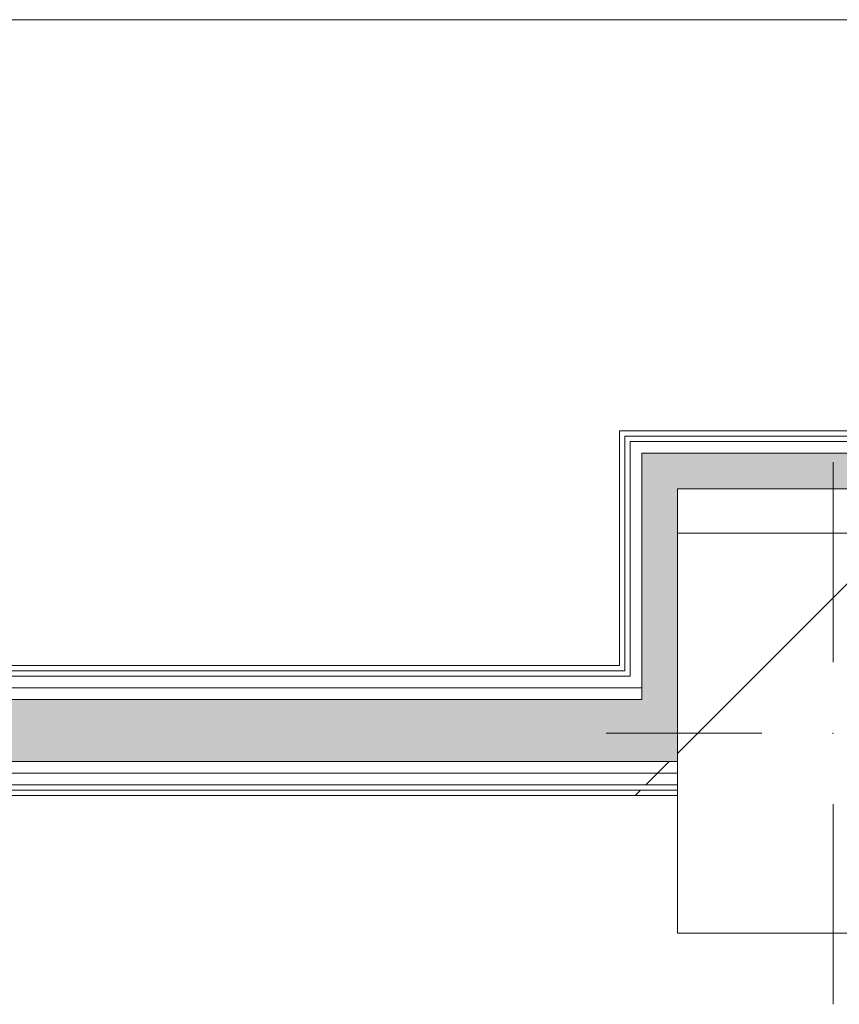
# Model space of a CAD drawing. Header units: millimetres. Extents: x -30280 to 309309, y -17460 to 4378.
# Tile 53 of 256: x -311 to 611, y -17319 to -16211. Entities that reach past the tile are written whole.
import ezdxf

# ---------------------------------------------------------------- set-up
doc = ezdxf.new("R2010")
doc.units = ezdxf.units.MM
doc.header["$MEASUREMENT"] = 0
doc.linetypes.add('Dot & Dashed', pattern=[3351.388812, 1587.5, -881.944444, 0, -881.944368])
doc.linetypes.add('Wipeout_Contour', pattern=[1000, 0, -1000])
for name, color, linetype in [('10_ESTR_Pilars', 7, 'Continuous'), ('16_SEC_Seccions Planta 1', 7, 'Continuous'), ('Nuevo_08_E_Envans secs', 7, 'Continuous')]:
    doc.layers.add(name, color=color, linetype=linetype)
for name, color, linetype, lineweight in [('10_ESTR_Pilars_Pluma_Nº__20', 1, 'Continuous', 5), ('10_ESTR_Pilars_Pluma_Nº__28', 7, 'Continuous', 20), ('10_ESTR_Pilars_Pluma_Nº__42', 8, 'Continuous', 25), ('16_SEC_Seccions Planta 1_Pluma_Nº__192', 150, 'Continuous', 0), ('Nuevo_08_E_Envans secs_Pluma_Nº__1', 7, 'Continuous', 5)]:
    doc.layers.add(name, color=color, linetype=linetype, lineweight=lineweight)
for name, color, linetype, lineweight, true_color in [('Nuevo_08_E_Envans secs_Pluma_Nº__102', 7, 'Continuous', 5, 0xcccccc), ('Nuevo_08_E_Envans secs_Pluma_Nº__171', 171, 'Continuous', 13, 0xaaaaff), ('Nuevo_08_E_Envans secs_Pluma_Nº__177', 7, 'Continuous', 15, 0xf7e046)]:
    doc.layers.add(name, color=color, linetype=linetype, lineweight=lineweight, true_color=true_color)
pattern_1 = [(45, (0, 0), (-919.24, 919.24), [975, -325]), (45, (4e-13, 919.2), (-919.24, 919.24), [975, -325])]

# ---------------------------------------------------------------- blocks, each defined once
blk = doc.blocks.new('*X327')
at = {"layer": 'Nuevo_08_E_Envans secs_Pluma_Nº__102', "linetype": 'Continuous', "lineweight": 5, "true_color": 0xcccccc}
blk.add_hatch(color=254, dxfattribs=at).paths.add_polyline_path([(428.9, -16699), (388.9, -16699), (428.9, -16739)])
blk = doc.blocks.new('*X328')
at = {"layer": 'Nuevo_08_E_Envans secs_Pluma_Nº__102', "linetype": 'Continuous', "lineweight": 5, "true_color": 0xcccccc}
blk.add_hatch(color=254, dxfattribs=at).paths.add_polyline_path([(428.9, -16963), (388.9, -16963), (388.9, -16976), (428.9, -16976)])
blk = doc.blocks.new('*X329')
at = {"layer": 'Nuevo_08_E_Envans secs_Pluma_Nº__102', "linetype": 'Continuous', "lineweight": 5, "true_color": 0xcccccc}
blk.add_hatch(color=254, dxfattribs=at).paths.add_polyline_path([(428.9, -16950), (388.9, -16950), (388.9, -16963), (428.9, -16963)])
blk = doc.blocks.new('*X330')
at = {"layer": 'Nuevo_08_E_Envans secs_Pluma_Nº__102', "linetype": 'Continuous', "lineweight": 5, "true_color": 0xcccccc}
blk.add_hatch(color=254, dxfattribs=at).paths.add_polyline_path([(428.9, -16944), (388.9, -16944), (388.9, -16950), (428.9, -16950)])
blk = doc.blocks.new('*X331')
at = {"layer": 'Nuevo_08_E_Envans secs_Pluma_Nº__102', "linetype": 'Continuous', "lineweight": 5, "true_color": 0xcccccc}
blk.add_hatch(color=254, dxfattribs=at).paths.add_polyline_path([(428.9, -16938), (388.9, -16938), (388.9, -16944), (428.9, -16944)])
blk = doc.blocks.new('*X332')
at = {"layer": 'Nuevo_08_E_Envans secs_Pluma_Nº__102', "linetype": 'Continuous', "lineweight": 5, "true_color": 0xcccccc}
blk.add_hatch(color=254, dxfattribs=at).paths.add_polyline_path([(428.9, -16739), (388.9, -16699), (388.9, -16739)])
blk = doc.blocks.new('*X333')
at = {"layer": 'Nuevo_08_E_Envans secs_Pluma_Nº__102', "linetype": 'Continuous', "lineweight": 5, "true_color": 0xcccccc}
blk.add_hatch(color=254, dxfattribs=at).paths.add_polyline_path([(388.9, -16739), (388.9, -16938), (428.9, -16938), (428.9, -16739)])
blk = doc.blocks.new('Muro_100_1', base_point=(363.9, -17084))
at = {"layer": 'Nuevo_08_E_Envans secs_Pluma_Nº__1', "color": 7, "linetype": 'Continuous', "lineweight": 5}
blk.add_line((388.9, -16963), (388.9, -16976), dxfattribs=at)
at = {"layer": 'Nuevo_08_E_Envans secs_Pluma_Nº__1', "color": 7, "linetype": 'Continuous', "lineweight": 5, "flags": 128}
blk.add_lwpolyline([(428.9, -16789), (428.9, -16739)], dxfattribs=at)
at = {"layer": 'Nuevo_08_E_Envans secs', "color": 7, "lineweight": 20}
for name in ['*X329', '*X328']:
    blk.add_blockref(name, (0, 0), dxfattribs=at)
at = {"color": 254, "linetype": 'Wipeout_Contour', "lineweight": 0, "ltscale": 50039.589586}
blk.add_wipeout([(369.9, -16674), (363.9, -16674), (369.9, -16680)], dxfattribs=at).dxf.layer = 'Nuevo_08_E_Envans secs'
at = {"color": 254, "linetype": 'Wipeout_Contour', "lineweight": 0, "ltscale": 50083.708188}
blk.add_wipeout([(388.9, -16686), (375.9, -16686), (388.9, -16699)], dxfattribs=at).dxf.layer = 'Nuevo_08_E_Envans secs'
at = {"layer": 'Nuevo_08_E_Envans secs_Pluma_Nº__171', "linetype": 'Continuous', "lineweight": 13, "true_color": 0xaaaaff}
h = blk.add_hatch(dxfattribs=at)
h.set_pattern_fill('Panellat_HPL_0001', color=161, style=0, pattern_type=2)
h.set_pattern_definition(pattern_1)
h.paths.add_polyline_path([(369.9, -16674), (363.9, -16674), (369.9, -16680)])
at = {"layer": 'Nuevo_08_E_Envans secs_Pluma_Nº__177', "linetype": 'Continuous', "lineweight": 15, "true_color": 0xf7e046}
h = blk.add_hatch(dxfattribs=at)
h.set_pattern_fill('Panellat_HPL_0001', color=53, style=0, pattern_type=2)
h.set_pattern_definition(pattern_1)
h.paths.add_polyline_path([(388.9, -16686), (375.9, -16686), (388.9, -16699)])
at = {"layer": 'Nuevo_08_E_Envans secs', "color": 7, "lineweight": 20}
blk.add_blockref('*X327', (0, 0), dxfattribs=at)
at = {"color": 254, "linetype": 'Wipeout_Contour', "lineweight": 0, "ltscale": 67805.162657}
blk.add_wipeout([(388.9, -16944), (375.9, -16944), (375.9, -16950), (388.9, -16950)], dxfattribs=at).dxf.layer = 'Nuevo_08_E_Envans secs'
at = {"layer": 'Nuevo_08_E_Envans secs_Pluma_Nº__177', "linetype": 'Continuous', "lineweight": 15, "true_color": 0xf7e046}
h = blk.add_hatch(dxfattribs=at)
h.set_pattern_fill('Panellat_HPL_0001', color=53, style=0, pattern_type=2)
h.set_pattern_definition(pattern_1)
h.paths.add_polyline_path([(388.9, -16944), (375.9, -16944), (375.9, -16950), (388.9, -16950)])
at = {"layer": 'Nuevo_08_E_Envans secs_Pluma_Nº__1', "color": 7, "linetype": 'Continuous', "lineweight": 5}
blk.add_line((388.9, -16950), (388.9, -16963), dxfattribs=at)
at = {"layer": 'Nuevo_08_E_Envans secs', "color": 7, "lineweight": 20}
blk.add_blockref('*X330', (0, 0), dxfattribs=at)
at = {"color": 254, "linetype": 'Wipeout_Contour', "lineweight": 0, "ltscale": 50046.47792}
blk.add_wipeout([(363.9, -16680), (369.9, -16680), (363.9, -16674)], dxfattribs=at).dxf.layer = 'Nuevo_08_E_Envans secs'
at = {"color": 254, "linetype": 'Wipeout_Contour', "lineweight": 0, "ltscale": 50097.429691}
blk.add_wipeout([(375.9, -16699), (388.9, -16699), (375.9, -16686)], dxfattribs=at).dxf.layer = 'Nuevo_08_E_Envans secs'
at = {"layer": 'Nuevo_08_E_Envans secs_Pluma_Nº__171', "linetype": 'Continuous', "lineweight": 13, "true_color": 0xaaaaff}
h = blk.add_hatch(dxfattribs=at)
h.set_pattern_fill('Panellat_HPL_0001', color=161, style=0, pattern_type=2)
h.set_pattern_definition(pattern_1)
h.paths.add_polyline_path([(363.9, -16680), (369.9, -16680), (363.9, -16674)])
at = {"layer": 'Nuevo_08_E_Envans secs_Pluma_Nº__177', "linetype": 'Continuous', "lineweight": 15, "true_color": 0xf7e046}
h = blk.add_hatch(dxfattribs=at)
h.set_pattern_fill('Panellat_HPL_0001', color=53, style=0, pattern_type=2)
h.set_pattern_definition(pattern_1)
h.paths.add_polyline_path([(375.9, -16699), (388.9, -16699), (375.9, -16686)])
at = {"layer": 'Nuevo_08_E_Envans secs_Pluma_Nº__1', "color": 7, "linetype": 'Continuous', "lineweight": 5}
blk.add_line((388.9, -16686), (375.9, -16686), dxfattribs=at)
at = {"layer": 'Nuevo_08_E_Envans secs_Pluma_Nº__1', "color": 7, "linetype": 'Continuous', "lineweight": 5, "flags": 128}
blk.add_lwpolyline([(363.9, -16674), (369.9, -16674)], dxfattribs=at)
at = {"color": 254, "linetype": 'Wipeout_Contour', "lineweight": 0, "ltscale": 67781.168768}
blk.add_wipeout([(388.9, -16938), (375.9, -16938), (375.9, -16944), (388.9, -16944)], dxfattribs=at).dxf.layer = 'Nuevo_08_E_Envans secs'
at = {"layer": 'Nuevo_08_E_Envans secs_Pluma_Nº__177', "linetype": 'Continuous', "lineweight": 15, "true_color": 0xf7e046}
h = blk.add_hatch(dxfattribs=at)
h.set_pattern_fill('Panellat_HPL_0001', color=53, style=0, pattern_type=2)
h.set_pattern_definition(pattern_1)
h.paths.add_polyline_path([(388.9, -16938), (375.9, -16938), (375.9, -16944), (388.9, -16944)])
at = {"layer": 'Nuevo_08_E_Envans secs_Pluma_Nº__1', "color": 7, "linetype": 'Continuous', "lineweight": 5}
for p, q in [((375.9, -16944), (375.9, -16950)), ((388.9, -16944), (388.9, -16950))]:
    blk.add_line(p, q, dxfattribs=at)
at = {"layer": 'Nuevo_08_E_Envans secs', "color": 7, "lineweight": 20}
blk.add_blockref('*X331', (0, 0), dxfattribs=at)
at = {"color": 254, "linetype": 'Wipeout_Contour', "lineweight": 0, "ltscale": 67251.919771}
blk.add_wipeout([(363.9, -16938), (369.9, -16938), (369.9, -16680), (363.9, -16680)], dxfattribs=at).dxf.layer = 'Nuevo_08_E_Envans secs'
at = {"layer": 'Nuevo_08_E_Envans secs_Pluma_Nº__171', "linetype": 'Continuous', "lineweight": 13, "true_color": 0xaaaaff}
h = blk.add_hatch(dxfattribs=at)
h.set_pattern_fill('Panellat_HPL_0001', color=161, style=0, pattern_type=2)
h.set_pattern_definition(pattern_1)
h.paths.add_polyline_path([(363.9, -16938), (369.9, -16938), (369.9, -16680), (363.9, -16680)])
at = {"layer": 'Nuevo_08_E_Envans secs_Pluma_Nº__1', "color": 7, "linetype": 'Continuous', "lineweight": 5}
for p, q in [((375.9, -16680), (369.9, -16680)), ((369.9, -16680), (369.9, -16686)), ((369.9, -16686), (369.9, -16938)), ((369.9, -16938), (369.9, -16944))]:
    blk.add_line(p, q, dxfattribs=at)
at = {"layer": 'Nuevo_08_E_Envans secs_Pluma_Nº__1', "color": 7, "linetype": 'Continuous', "lineweight": 5, "flags": 128}
blk.add_lwpolyline([(363.9, -16674), (363.9, -16938)], dxfattribs=at)
at = {"color": 254, "linetype": 'Wipeout_Contour', "lineweight": 0, "ltscale": 67291.295352}
blk.add_wipeout([(375.9, -16938), (388.9, -16938), (388.9, -16699), (375.9, -16699)], dxfattribs=at).dxf.layer = 'Nuevo_08_E_Envans secs'
at = {"layer": 'Nuevo_08_E_Envans secs_Pluma_Nº__177', "linetype": 'Continuous', "lineweight": 15, "true_color": 0xf7e046}
h = blk.add_hatch(dxfattribs=at)
h.set_pattern_fill('Panellat_HPL_0001', color=53, style=0, pattern_type=2)
h.set_pattern_definition(pattern_1)
h.paths.add_polyline_path([(375.9, -16938), (388.9, -16938), (388.9, -16699), (375.9, -16699)])
at = {"layer": 'Nuevo_08_E_Envans secs_Pluma_Nº__1', "color": 7, "linetype": 'Continuous', "lineweight": 5}
for p, q in [((375.9, -16686), (375.9, -16699)), ((375.9, -16699), (375.9, -16938)), ((428.9, -16699), (388.9, -16699)), ((388.9, -16699), (388.9, -16739)), ((388.9, -16739), (388.9, -16938)), ((375.9, -16938), (375.9, -16944)), ((388.9, -16938), (388.9, -16944))]:
    blk.add_line(p, q, dxfattribs=at)
at = {"layer": 'Nuevo_08_E_Envans secs', "color": 7, "lineweight": 20}
for name in ['*X332', '*X333']:
    blk.add_blockref(name, (0, 0), dxfattribs=at)
blk = doc.blocks.new('*X428')
at = {"layer": 'Nuevo_08_E_Envans secs_Pluma_Nº__102', "linetype": 'Continuous', "lineweight": 5, "true_color": 0xcccccc}
blk.add_hatch(color=254, dxfattribs=at).paths.add_polyline_path([(1063.9, -16739), (1103.9, -16739), (1103.9, -16699)])
blk = doc.blocks.new('*X429')
at = {"layer": 'Nuevo_08_E_Envans secs_Pluma_Nº__102', "linetype": 'Continuous', "lineweight": 5, "true_color": 0xcccccc}
blk.add_hatch(color=254, dxfattribs=at).paths.add_polyline_path([(1063.9, -16739), (1103.9, -16699), (1063.9, -16699)])
blk = doc.blocks.new('*X430')
at = {"layer": 'Nuevo_08_E_Envans secs_Pluma_Nº__102', "linetype": 'Continuous', "lineweight": 5, "true_color": 0xcccccc}
blk.add_hatch(color=254, dxfattribs=at).paths.add_polyline_path([(428.9, -16739), (1063.9, -16739), (1063.9, -16699), (428.9, -16699)])
blk = doc.blocks.new('Muro_120_1', base_point=(1063.9, -16739))
at = {"layer": 'Nuevo_08_E_Envans secs_Pluma_Nº__1', "color": 7, "linetype": 'Continuous', "lineweight": 5, "flags": 128}
blk.add_lwpolyline([(428.9, -16739), (1063.9, -16739)], dxfattribs=at)
at = {"color": 254, "linetype": 'Wipeout_Contour', "lineweight": 0, "ltscale": 50148.475003}
blk.add_wipeout([(1122.9, -16680), (1128.9, -16680), (1128.9, -16674)], dxfattribs=at).dxf.layer = 'Nuevo_08_E_Envans secs'
at = {"color": 254, "linetype": 'Wipeout_Contour', "lineweight": 0, "ltscale": 50195.487269}
blk.add_wipeout([(1103.9, -16699), (1116.9, -16699), (1116.9, -16686)], dxfattribs=at).dxf.layer = 'Nuevo_08_E_Envans secs'
at = {"layer": 'Nuevo_08_E_Envans secs_Pluma_Nº__171', "linetype": 'Continuous', "lineweight": 13, "true_color": 0xaaaaff}
h = blk.add_hatch(dxfattribs=at)
h.set_pattern_fill('Panellat_HPL_0001', color=161, style=0, pattern_type=2)
h.set_pattern_definition(pattern_1)
h.paths.add_polyline_path([(1122.9, -16680), (1128.9, -16680), (1128.9, -16674)])
at = {"layer": 'Nuevo_08_E_Envans secs_Pluma_Nº__177', "linetype": 'Continuous', "lineweight": 15, "true_color": 0xf7e046}
h = blk.add_hatch(dxfattribs=at)
h.set_pattern_fill('Panellat_HPL_0001', color=53, style=0, pattern_type=2)
h.set_pattern_definition(pattern_1)
h.paths.add_polyline_path([(1103.9, -16699), (1116.9, -16699), (1116.9, -16686)])
at = {"layer": 'Nuevo_08_E_Envans secs', "color": 7, "lineweight": 20}
blk.add_blockref('*X428', (0, 0), dxfattribs=at)
at = {"color": 254, "linetype": 'Wipeout_Contour', "lineweight": 0, "ltscale": 50141.15411}
blk.add_wipeout([(1122.9, -16680), (1128.9, -16674), (1122.9, -16674)], dxfattribs=at).dxf.layer = 'Nuevo_08_E_Envans secs'
at = {"color": 254, "linetype": 'Wipeout_Contour', "lineweight": 0, "ltscale": 50180.721657}
blk.add_wipeout([(1103.9, -16699), (1116.9, -16686), (1103.9, -16686)], dxfattribs=at).dxf.layer = 'Nuevo_08_E_Envans secs'
at = {"layer": 'Nuevo_08_E_Envans secs_Pluma_Nº__171', "linetype": 'Continuous', "lineweight": 13, "true_color": 0xaaaaff}
h = blk.add_hatch(dxfattribs=at)
h.set_pattern_fill('Panellat_HPL_0001', color=161, style=0, pattern_type=2)
h.set_pattern_definition(pattern_1)
h.paths.add_polyline_path([(1122.9, -16680), (1128.9, -16674), (1122.9, -16674)])
at = {"layer": 'Nuevo_08_E_Envans secs_Pluma_Nº__177', "linetype": 'Continuous', "lineweight": 15, "true_color": 0xf7e046}
h = blk.add_hatch(dxfattribs=at)
h.set_pattern_fill('Panellat_HPL_0001', color=53, style=0, pattern_type=2)
h.set_pattern_definition(pattern_1)
h.paths.add_polyline_path([(1103.9, -16699), (1116.9, -16686), (1103.9, -16686)])
at = {"layer": 'Nuevo_08_E_Envans secs_Pluma_Nº__1', "color": 7, "linetype": 'Continuous', "lineweight": 5}
blk.add_line((1116.9, -16699), (1116.9, -16686), dxfattribs=at)
at = {"layer": 'Nuevo_08_E_Envans secs_Pluma_Nº__1', "color": 7, "linetype": 'Continuous', "lineweight": 5, "flags": 128}
blk.add_lwpolyline([(1128.9, -16674), (1128.9, -16680)], dxfattribs=at)
at = {"color": 254, "linetype": 'Wipeout_Contour', "lineweight": 0, "ltscale": 66791.628563}
blk.add_wipeout([(369.9, -16680), (1122.9, -16680), (1122.9, -16674), (369.9, -16674)], dxfattribs=at).dxf.layer = 'Nuevo_08_E_Envans secs'
at = {"color": 254, "linetype": 'Wipeout_Contour', "lineweight": 0, "ltscale": 66851.885368}
blk.add_wipeout([(388.9, -16699), (1103.9, -16699), (1103.9, -16686), (388.9, -16686)], dxfattribs=at).dxf.layer = 'Nuevo_08_E_Envans secs'
at = {"layer": 'Nuevo_08_E_Envans secs_Pluma_Nº__171', "linetype": 'Continuous', "lineweight": 13, "true_color": 0xaaaaff}
h = blk.add_hatch(dxfattribs=at)
h.set_pattern_fill('Panellat_HPL_0001', color=161, style=0, pattern_type=2)
h.set_pattern_definition(pattern_1)
h.paths.add_polyline_path([(369.9, -16680), (1122.9, -16680), (1122.9, -16674), (369.9, -16674)])
at = {"layer": 'Nuevo_08_E_Envans secs_Pluma_Nº__177', "linetype": 'Continuous', "lineweight": 15, "true_color": 0xf7e046}
h = blk.add_hatch(dxfattribs=at)
h.set_pattern_fill('Panellat_HPL_0001', color=53, style=0, pattern_type=2)
h.set_pattern_definition(pattern_1)
h.paths.add_polyline_path([(388.9, -16699), (1103.9, -16699), (1103.9, -16686), (388.9, -16686)])
at = {"layer": 'Nuevo_08_E_Envans secs_Pluma_Nº__1', "color": 7, "linetype": 'Continuous', "lineweight": 5}
for p, q in [((375.9, -16680), (369.9, -16680)), ((1116.9, -16680), (375.9, -16680)), ((1122.9, -16680), (1116.9, -16680)), ((1122.9, -16686), (1122.9, -16680)), ((388.9, -16686), (375.9, -16686)), ((1103.9, -16686), (388.9, -16686)), ((1116.9, -16686), (1103.9, -16686)), ((428.9, -16699), (388.9, -16699)), ((1063.9, -16699), (428.9, -16699)), ((1103.9, -16699), (1063.9, -16699)), ((1103.9, -16739), (1103.9, -16699))]:
    blk.add_line(p, q, dxfattribs=at)
at = {"layer": 'Nuevo_08_E_Envans secs_Pluma_Nº__1', "color": 7, "linetype": 'Continuous', "lineweight": 5, "flags": 128}
blk.add_lwpolyline([(1128.9, -16674), (369.9, -16674)], dxfattribs=at)
at = {"layer": 'Nuevo_08_E_Envans secs', "color": 7, "lineweight": 20}
for name in ['*X430', '*X429']:
    blk.add_blockref(name, (0, 0), dxfattribs=at)
blk = doc.blocks.new('*X465')
at = {"layer": 'Nuevo_08_E_Envans secs_Pluma_Nº__102', "linetype": 'Continuous', "lineweight": 5, "true_color": 0xcccccc}
blk.add_hatch(color=254, dxfattribs=at).paths.add_polyline_path([(388.9, -16976), (-1593.3, -16976), (-1593.4, -17046), (388.9, -17046)])
blk = doc.blocks.new('*X466')
at = {"layer": 'Nuevo_08_E_Envans secs_Pluma_Nº__102', "linetype": 'Continuous', "lineweight": 5, "true_color": 0xcccccc}
blk.add_hatch(color=254, dxfattribs=at).paths.add_polyline_path([(428.9, -16976), (388.9, -16976), (388.9, -17046), (428.9, -17046)])
blk = doc.blocks.new('Muro_130_1', base_point=(-1743.3, -17084))
at = {"color": 254, "linetype": 'Wipeout_Contour', "lineweight": 0, "ltscale": 67914.204111}
blk.add_wipeout([(363.9, -16938), (-1555.3, -16938), (-1555.3, -16944), (363.9, -16944)], dxfattribs=at).dxf.layer = 'Nuevo_08_E_Envans secs'
at = {"color": 254, "linetype": 'Wipeout_Contour', "lineweight": 0, "ltscale": 68450.303392}
blk.add_wipeout([(-1743.3, -17072), (428.9, -17072), (428.9, -17059), (-1743.3, -17059)], dxfattribs=at).dxf.layer = 'Nuevo_08_E_Envans secs'
at = {"color": 254, "linetype": 'Wipeout_Contour', "lineweight": 0, "ltscale": 68512.133265}
blk.add_wipeout([(-1743.3, -17084), (428.9, -17084), (428.9, -17078), (-1743.3, -17078)], dxfattribs=at).dxf.layer = 'Nuevo_08_E_Envans secs'
at = {"layer": 'Nuevo_08_E_Envans secs_Pluma_Nº__171', "linetype": 'Continuous', "lineweight": 13, "true_color": 0xaaaaff}
h = blk.add_hatch(dxfattribs=at)
h.set_pattern_fill('Panellat_HPL_0001', color=161, style=0, pattern_type=2)
h.set_pattern_definition(pattern_1)
h.paths.add_polyline_path([(363.9, -16938), (-1555.3, -16938), (-1555.3, -16944), (363.9, -16944)])
h = blk.add_hatch(dxfattribs=at)
h.set_pattern_fill('Panellat_HPL_0001', color=161, style=0, pattern_type=2)
h.set_pattern_definition(pattern_1)
h.paths.add_polyline_path([(-1743.3, -17084), (428.9, -17084), (428.9, -17078), (-1743.3, -17078)])
at = {"layer": 'Nuevo_08_E_Envans secs_Pluma_Nº__177', "linetype": 'Continuous', "lineweight": 15, "true_color": 0xf7e046}
h = blk.add_hatch(dxfattribs=at)
h.set_pattern_fill('Panellat_HPL_0001', color=53, style=0, pattern_type=2)
h.set_pattern_definition(pattern_1)
h.paths.add_polyline_path([(-1743.3, -17072), (428.9, -17072), (428.9, -17059), (-1743.3, -17059)])
at = {"layer": 'Nuevo_08_E_Envans secs_Pluma_Nº__1', "color": 7, "linetype": 'Continuous', "lineweight": 5}
for p, q in [((-1743.3, -17072), (428.9, -17072)), ((-1743.3, -17078), (428.9, -17078))]:
    blk.add_line(p, q, dxfattribs=at)
at = {"layer": 'Nuevo_08_E_Envans secs_Pluma_Nº__1', "color": 7, "linetype": 'Continuous', "lineweight": 5, "flags": 128}
blk.add_lwpolyline([(-1743.3, -17084), (428.9, -17084)], dxfattribs=at)
at = {"color": 254, "linetype": 'Wipeout_Contour', "lineweight": 0, "ltscale": 67779.794072}
blk.add_wipeout([(369.9, -16938), (363.9, -16938), (363.9, -16944), (369.9, -16944)], dxfattribs=at).dxf.layer = 'Nuevo_08_E_Envans secs'
at = {"color": 254, "linetype": 'Wipeout_Contour', "lineweight": 0, "ltscale": 68398.446312}
blk.add_wipeout([(-1743.3, -17059), (428.9, -17059), (428.9, -17046), (-1743.3, -17046)], dxfattribs=at).dxf.layer = 'Nuevo_08_E_Envans secs'
at = {"layer": 'Nuevo_08_E_Envans secs_Pluma_Nº__171', "linetype": 'Continuous', "lineweight": 13, "true_color": 0xaaaaff}
h = blk.add_hatch(dxfattribs=at)
h.set_pattern_fill('Panellat_HPL_0001', color=161, style=0, pattern_type=2)
h.set_pattern_definition(pattern_1)
h.paths.add_polyline_path([(369.9, -16938), (363.9, -16938), (363.9, -16944), (369.9, -16944)])
at = {"layer": 'Nuevo_08_E_Envans secs_Pluma_Nº__177', "linetype": 'Continuous', "lineweight": 15, "true_color": 0xf7e046}
h = blk.add_hatch(dxfattribs=at)
h.set_pattern_fill('Panellat_HPL_0001', color=53, style=0, pattern_type=2)
h.set_pattern_definition(pattern_1)
h.paths.add_polyline_path([(-1743.3, -17059), (428.9, -17059), (428.9, -17046), (-1743.3, -17046)])
at = {"layer": 'Nuevo_08_E_Envans secs_Pluma_Nº__1', "color": 7, "linetype": 'Continuous', "lineweight": 5}
for p, q in [((-1555.3, -16944), (363.9, -16944)), ((363.9, -16944), (369.9, -16944)), ((369.9, -16938), (369.9, -16944)), ((-1593.4, -17046), (388.9, -17046)), ((388.9, -17046), (428.9, -17046)), ((-1743.3, -17059), (428.9, -17059))]:
    blk.add_line(p, q, dxfattribs=at)
at = {"layer": 'Nuevo_08_E_Envans secs_Pluma_Nº__1', "color": 7, "linetype": 'Continuous', "lineweight": 5, "flags": 128}
blk.add_lwpolyline([(363.9, -16938), (-1555.3, -16938)], dxfattribs=at)
at = {"layer": 'Nuevo_08_E_Envans secs', "color": 7, "lineweight": 20}
for name in ['*X465', '*X466']:
    blk.add_blockref(name, (0, 0), dxfattribs=at)
at = {"color": 254, "linetype": 'Wipeout_Contour', "lineweight": 0, "ltscale": 68033.665155}
blk.add_wipeout([(388.9, -16963), (-1580.3, -16963), (-1580.3, -16976), (388.9, -16976)], dxfattribs=at).dxf.layer = 'Nuevo_08_E_Envans secs'
at = {"layer": 'Nuevo_08_E_Envans secs_Pluma_Nº__177', "linetype": 'Continuous', "lineweight": 15, "true_color": 0xf7e046}
h = blk.add_hatch(dxfattribs=at)
h.set_pattern_fill('Panellat_HPL_0001', color=53, style=0, pattern_type=2)
h.set_pattern_definition(pattern_1)
h.paths.add_polyline_path([(388.9, -16963), (-1580.3, -16963), (-1580.3, -16976), (388.9, -16976)])
at = {"layer": 'Nuevo_08_E_Envans secs_Pluma_Nº__1', "color": 7, "linetype": 'Continuous', "lineweight": 5}
blk.add_line((-1580.3, -16976), (388.9, -16976), dxfattribs=at)
at = {"color": 254, "linetype": 'Wipeout_Contour', "lineweight": 0, "ltscale": 67978.793297}
blk.add_wipeout([(375.9, -16950), (-1567.3, -16950), (-1567.3, -16963), (375.9, -16963)], dxfattribs=at).dxf.layer = 'Nuevo_08_E_Envans secs'
at = {"layer": 'Nuevo_08_E_Envans secs_Pluma_Nº__177', "linetype": 'Continuous', "lineweight": 15, "true_color": 0xf7e046}
h = blk.add_hatch(dxfattribs=at)
h.set_pattern_fill('Panellat_HPL_0001', color=53, style=0, pattern_type=2)
h.set_pattern_definition(pattern_1)
h.paths.add_polyline_path([(375.9, -16950), (-1567.3, -16950), (-1567.3, -16963), (375.9, -16963)])
at = {"layer": 'Nuevo_08_E_Envans secs_Pluma_Nº__1', "color": 7, "linetype": 'Continuous', "lineweight": 5}
blk.add_line((-1561.3, -16950), (369.9, -16950), dxfattribs=at)
at = {"color": 254, "linetype": 'Wipeout_Contour', "lineweight": 0, "ltscale": 67843.153001}
blk.add_wipeout([(388.9, -16950), (375.9, -16950), (375.9, -16963), (388.9, -16963)], dxfattribs=at).dxf.layer = 'Nuevo_08_E_Envans secs'
at = {"layer": 'Nuevo_08_E_Envans secs_Pluma_Nº__177', "linetype": 'Continuous', "lineweight": 15, "true_color": 0xf7e046}
h = blk.add_hatch(dxfattribs=at)
h.set_pattern_fill('Panellat_HPL_0001', color=53, style=0, pattern_type=2)
h.set_pattern_definition(pattern_1)
h.paths.add_polyline_path([(388.9, -16950), (375.9, -16950), (375.9, -16963), (388.9, -16963)])
at = {"layer": 'Nuevo_08_E_Envans secs_Pluma_Nº__1', "color": 7, "linetype": 'Continuous', "lineweight": 5}
for p, q in [((375.9, -16944), (375.9, -16950)), ((369.9, -16950), (375.9, -16950)), ((388.9, -16950), (388.9, -16963)), ((-1567.3, -16963), (375.9, -16963)), ((375.9, -16963), (388.9, -16963)), ((388.9, -16963), (388.9, -16976))]:
    blk.add_line(p, q, dxfattribs=at)
blk = doc.blocks.new('Pilar_26_1', base_point=(603.9, -17014))
at = {"color": 254, "linetype": 'Wipeout_Contour', "lineweight": 0, "ltscale": 68102.360843}
blk.add_wipeout([(428.9, -17239), (778.9, -17239), (778.9, -16789), (428.9, -16789)], dxfattribs=at).dxf.layer = '10_ESTR_Pilars'
at = {"layer": '10_ESTR_Pilars_Pluma_Nº__42', "linetype": 'Continuous', "lineweight": 25}
h = blk.add_hatch(dxfattribs=at)
h.set_pattern_fill('00_GCT_trama_45º_e1_400__05', color=8, style=0, pattern_type=2)
h.set_pattern_definition([(45, (0, 0), (-229.81, 229.81), [])])
h.paths.add_polyline_path([(428.9, -17239), (778.9, -17239), (778.9, -16789), (428.9, -16789)])
at = {"layer": '10_ESTR_Pilars_Pluma_Nº__20', "color": 1, "linetype": 'Continuous', "lineweight": 5}
for p, q in [((603.9, -16934), (603.9, -16709)), ((523.9, -17014), (348.9, -17014)), ((683.9, -17014), (858.9, -17014)), ((603.9, -17094), (603.9, -17319))]:
    blk.add_line(p, q, dxfattribs=at)
blk.add_point((603.9, -17014), dxfattribs=at)
at = {"layer": '10_ESTR_Pilars_Pluma_Nº__28', "color": 7, "linetype": 'Continuous', "lineweight": 20, "flags": 128}
blk.add_lwpolyline([(428.9, -17239), (778.9, -17239), (778.9, -16789), (428.9, -16789)], close=True, dxfattribs=at)
blk = doc.blocks.new('Plano de Corte_2_1', base_point=(-24845.1, -16211.4))
at = {"layer": '16_SEC_Seccions Planta 1_Pluma_Nº__192', "color": 150, "linetype": 'Dot & Dashed', "lineweight": 0}
blk.add_line((-24095.1, -16211.4), (7158.8, -16211.4), dxfattribs=at)

msp = doc.modelspace()

# ---------------------------------------------------------------- block references
at = {"layer": '16_SEC_Seccions Planta 1', "color": 150, "lineweight": 0}
msp.add_blockref('Plano de Corte_2_1', (-24845.1, -16211.4), dxfattribs=at)
at = {"layer": 'Nuevo_08_E_Envans secs', "color": 7, "lineweight": 20}
msp.add_blockref('Muro_100_1', (363.9, -17084), dxfattribs=at)

# ---------------------------------------------------------------- next in the draw order: block references
for name, p in [('Muro_120_1', (1063.9, -16739)), ('Muro_130_1', (-1743.3, -17084))]:
    msp.add_blockref(name, p, dxfattribs=at)

# ---------------------------------------------------------------- next in the draw order: block references
at = {"layer": '10_ESTR_Pilars', "color": 7, "lineweight": 20}
msp.add_blockref('Pilar_26_1', (603.9, -17014), dxfattribs=at)

doc.saveas('drawing.dxf')
